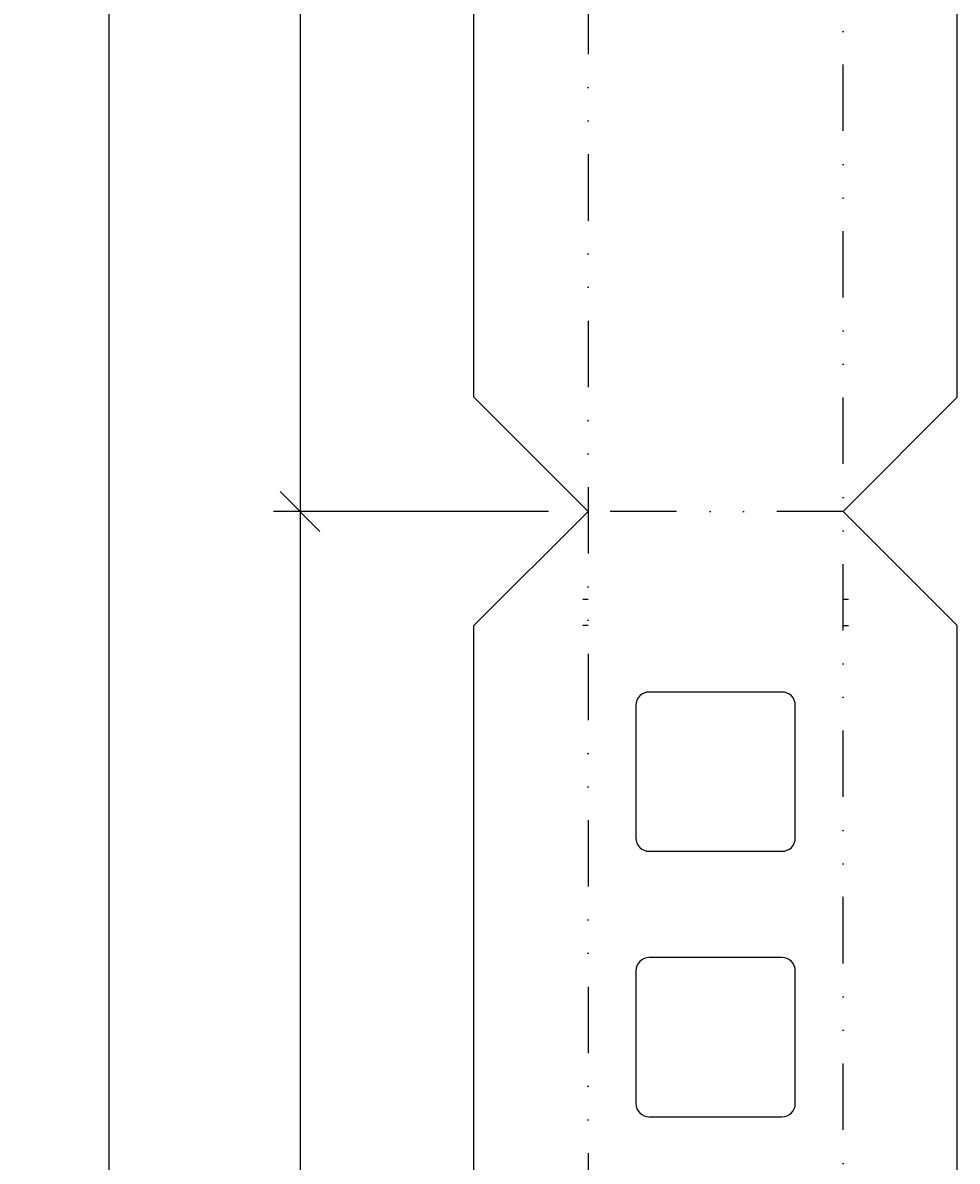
# Model space of a CAD drawing. Extents: x -7899 to -7537, y 16076 to 17747.
# Tile 2 of 3: x -7899 to -7547, y 16890 to 17318. Entities that reach past the tile are written whole.
import ezdxf

# ---------------------------------------------------------------- set-up
doc = ezdxf.new("R2010")
doc.units = 0
doc.header["$LTSCALE"] = 50
doc.linetypes.add('GESTRICHELT', pattern=[0.75, 0.5, -0.25])
doc.linetypes.add('GETRENNT', pattern=[1.25, 0.5, -0.25, 0, -0.25, 0, -0.25])
doc.layers.get('0').update_dxf_attribs({"linetype": 'CONTINUOUS'})
doc.layers.get('DEFPOINTS').update_dxf_attribs({"linetype": 'CONTINUOUS'})
for name, color, linetype in [('BEM', 253, 'CONTINUOUS'), ('BIEGELINIE', 2, 'GETRENNT'), ('KONTUR_50', 4, 'CONTINUOUS'), ('VERDECKT', 253, 'GESTRICHELT')]:
    doc.layers.add(name, color=color, linetype=linetype)
doc.styles.add('SIMPLEX', font='simplex.shx', dxfattribs={"width": 0.715})
doc.dimstyles.get("Standard").update_dxf_attribs({"dimtxt": 2.5, "dimasz": 2.5, "dimexe": 1.25, "dimexo": 0.625, "dimtad": 1, "dimcen": 2.5, "dimazin": 3, "dimtfac": 1, "dimtmove": 0, "dimatfit": 3})

# ---------------------------------------------------------------- blocks, each defined once
blk = doc.blocks.new('_OBLIQUE')
at = {"color": 0, "linetype": 'BYBLOCK'}
blk.add_line((-0.5, -0.5), (0.5, 0.5), dxfattribs=at)
blk = doc.blocks.new('*U10')
at = {"layer": 'BEM', "color": 1, "style": 'SIMPLEX', "width": 0.715}
blk.add_text('1496', height=25, rotation=90, dxfattribs=at).set_placement((-7873.6, 16804.85))
blk = doc.blocks.new('*D3')
at = {"layer": 'BEM'}
for p, q in [((-7866.6, 17592.22), (-7866.6, 16076.22)), ((-7734.1, 17582.22), (-7876.6, 17582.22)), ((-7734.1, 16086.22), (-7876.6, 16086.22))]:
    blk.add_line(p, q, dxfattribs=at)
at = {"layer": 'DEFPOINTS', "color": 0}
for p in [(-7719.1, 17582.22), (-7866.6, 16086.22), (-7719.1, 16086.22)]:
    blk.add_point(p, dxfattribs=at)
at = {"layer": 'BEM', "xscale": 15, "yscale": 15, "zscale": 15}
for p, rotation in [((-7866.6, 17582.22), 90), ((-7866.6, 16086.22), 270)]:
    blk.add_blockref('_OBLIQUE', p, dxfattribs=dict(at, rotation=rotation))
at = {"layer": 'VERDECKT'}
blk.add_blockref('*U10', (0, 0), dxfattribs=at)
blk = doc.blocks.new('*U15')
at = {"layer": 'BEM', "color": 1, "style": 'SIMPLEX', "width": 0.715}
blk.add_text('448', height=25, rotation=90, dxfattribs=at).set_placement((-7801.61, 17335.24))
blk = doc.blocks.new('*D8')
at = {"layer": 'BEM'}
for p, q in [((-7794.61, 17592.22), (-7794.61, 17124.22)), ((-7734.1, 17582.22), (-7804.61, 17582.22)), ((-7701.1, 17134.22), (-7804.61, 17134.22))]:
    blk.add_line(p, q, dxfattribs=at)
at = {"layer": 'DEFPOINTS', "color": 0}
for p in [(-7719.1, 17582.22), (-7794.61, 17134.22), (-7686.1, 17134.22)]:
    blk.add_point(p, dxfattribs=at)
at = {"layer": 'BEM', "xscale": 15, "yscale": 15, "zscale": 15}
for p, rotation in [((-7794.61, 17582.22), 90), ((-7794.61, 17134.22), 270)]:
    blk.add_blockref('_OBLIQUE', p, dxfattribs=dict(at, rotation=rotation))
at = {"layer": 'VERDECKT'}
blk.add_blockref('*U15', (0, 0), dxfattribs=at)
blk = doc.blocks.new('*U16')
at = {"layer": 'BEM', "color": 1, "style": 'SIMPLEX', "width": 0.715}
blk.add_text('1048', height=25, rotation=90, dxfattribs=at).set_placement((-7801.61, 16580.43))
blk = doc.blocks.new('*D9')
at = {"layer": 'BEM'}
for p, q in [((-7794.61, 17144.22), (-7794.61, 16076.22)), ((-7701.1, 17134.22), (-7804.61, 17134.22)), ((-7734.1, 16086.22), (-7804.61, 16086.22))]:
    blk.add_line(p, q, dxfattribs=at)
at = {"layer": 'DEFPOINTS', "color": 0}
for p in [(-7686.1, 17134.22), (-7794.61, 16086.22), (-7719.1, 16086.22)]:
    blk.add_point(p, dxfattribs=at)
at = {"layer": 'BEM', "xscale": 15, "yscale": 15, "zscale": 15}
for p, rotation in [((-7794.61, 17134.22), 90), ((-7794.61, 16086.22), 270)]:
    blk.add_blockref('_OBLIQUE', p, dxfattribs=dict(at, rotation=rotation))
at = {"layer": 'VERDECKT'}
blk.add_blockref('*U16', (0, 0), dxfattribs=at)

msp = doc.modelspace()

# ---------------------------------------------------------------- linework, layer by layer
at = {"layer": 'BIEGELINIE'}
for p, q in [((-7686.099, 17582.218), (-7686.099, 16086.218)), ((-7590.099, 16086.218), (-7590.099, 17582.218)), ((-7590.099, 17134.218), (-7686.099, 17134.218))]:
    msp.add_line(p, q, dxfattribs=at)
at = {"layer": 'KONTUR_50'}
for p, q in [((-7729.099, 17177.218), (-7729.099, 17572.218)), ((-7547.099, 17177.218), (-7547.099, 17572.218)), ((-7686.099, 17134.218), (-7729.099, 17177.218)), ((-7590.099, 17134.218), (-7547.099, 17177.218)), ((-7686.099, 17134.218), (-7729.099, 17091.218)), ((-7590.099, 17134.218), (-7547.099, 17091.218)), ((-7688.099, 17101.218), (-7686.099, 17101.218)), ((-7590.099, 17101.218), (-7588.099, 17101.218)), ((-7729.099, 16096.218), (-7729.099, 17091.218)), ((-7686.099, 17091.218), (-7688.099, 17091.218)), ((-7590.099, 17091.218), (-7588.099, 17091.218)), ((-7547.099, 16096.218), (-7547.099, 17091.218))]:
    msp.add_line(p, q, dxfattribs=at)
for points in [[(-7663.099, 17006.218), (-7613.099, 17006.218, 0.4142136), (-7608.099, 17011.218), (-7608.099, 17061.218, 0.4142136), (-7613.099, 17066.218), (-7663.099, 17066.218, 0.4142136), (-7668.099, 17061.218), (-7668.099, 17011.218, 0.4142136)], [(-7663.099, 16906.218), (-7613.099, 16906.218, 0.4142136), (-7608.099, 16911.218), (-7608.099, 16961.218, 0.4142136), (-7613.099, 16966.218), (-7663.099, 16966.218, 0.4142136), (-7668.099, 16961.218), (-7668.099, 16911.218, 0.4142136)]]:
    msp.add_lwpolyline(points, format="xyb", close=True, dxfattribs=at)

# ---------------------------------------------------------------- dimensions: what is measured, and where the dimension line sits
at = {"layer": 'BEM'}
dim = msp.add_linear_dim(base=(-7866.599, 16086.218), p1=(-7719.099, 17582.218), p2=(-7719.099, 16086.218), angle=90, dimstyle='Standard', override={"dimtol": 0, "dimlim": 0, "dimtp": 0, "dimtm": 0, "dimtfac": 0.6, "dimtdec": 4, "dimtolj": 1, "dimtzin": 0}, dxfattribs=at)
dim.commit()
dim.dimension.update_dxf_attribs({"geometry": '*D3', "text_midpoint": (-7866.599, 16834.218), "dimtype": 128})
for base, p1, p2, picture, middle in [((-7794.61, 17134.218), (-7719.099, 17582.218), (-7686.099, 17134.218), '*D8', (-7814.11, 17358.218)), ((-7794.61, 16086.218), (-7686.099, 17134.218), (-7719.099, 16086.218), '*D9', (-7814.11, 16610.218))]:
    dim = msp.add_linear_dim(base=base, p1=p1, p2=p2, angle=90, dimstyle='Standard', override={"dimtol": 0, "dimlim": 0, "dimtp": 0, "dimtm": 0, "dimtfac": 0.6, "dimtdec": 4, "dimtolj": 1, "dimtzin": 0}, dxfattribs=at)
    dim.commit()
    dim.dimension.update_dxf_attribs({"geometry": picture, "text_midpoint": middle})

doc.saveas('drawing.dxf')
